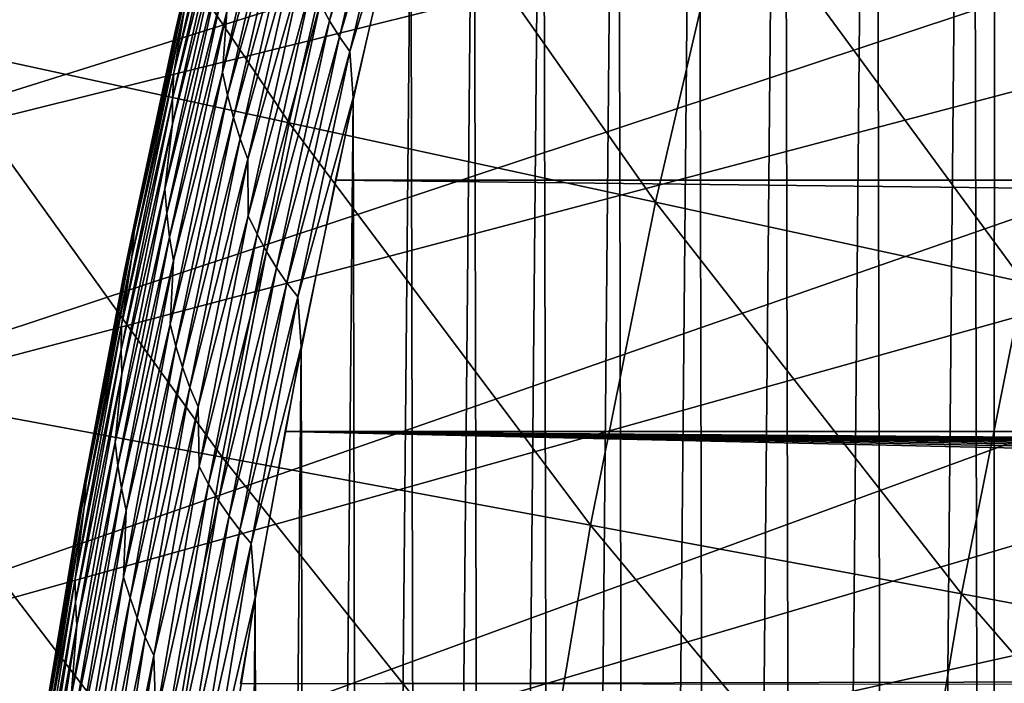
# Model space of a CAD drawing. Header units: millimetres. Extents: x -50 to 50, y -50 to 50.
# Tile 78 of 256: x -29.4 to -26.8, y 4.7 to 6.5. Entities that reach past the tile are written whole.
import ezdxf

# ---------------------------------------------------------------- set-up
doc = ezdxf.new("R2010")
doc.units = ezdxf.units.MM
doc.header["$LTSCALE"] = 65.185185
for name, color, linetype in [('1', 7, 'CONTINUOUS'), ('2', 7, 'CONTINUOUS'), ('26', 7, 'CONTINUOUS'), ('36', 7, 'CONTINUOUS'), ('39', 7, 'CONTINUOUS'), ('46', 7, 'CONTINUOUS')]:
    doc.layers.add(name, color=color, linetype=linetype)

msp = doc.modelspace()

# ---------------------------------------------------------------- linework, layer by layer
at = {"layer": '1', "color": 7, "linetype": 'Continuous', "true_color": 0xf5f5f5}
for points in [[(-28.4617, 6.7451), (28.6109, 6.0809), (-28.6109, 6.0809), (-28.4617, 6.7451)], [(28.4617, 6.7451), (28.6109, 6.0809), (-28.4617, 6.7451), (28.4617, 6.7451)], [(-28.6109, 6.0809), (28.7447, 5.4135), (-28.7447, 5.4135), (-28.6109, 6.0809)], [(28.6109, 6.0809), (28.7447, 5.4135), (-28.6109, 6.0809), (28.6109, 6.0809)], [(-28.8629, 4.7432), (-28.7447, 5.4135), (-1.9617, 4.805), (-28.8629, 4.7432)], [(-0.1059, 5.1889), (-28.7447, 5.4135), (0.1059, 5.1889), (-0.1059, 5.1889)], [(-0.3174, 5.1803), (-28.7447, 5.4135), (-0.1059, 5.1889), (-0.3174, 5.1803)], [(-0.5285, 5.163), (-28.7447, 5.4135), (-0.3174, 5.1803), (-0.5285, 5.163)], [(-0.7386, 5.1372), (-28.7447, 5.4135), (-0.5285, 5.163), (-0.7386, 5.1372)], [(-0.9475, 5.1028), (-28.7447, 5.4135), (-0.7386, 5.1372), (-0.9475, 5.1028)], [(-1.1549, 5.0599), (-28.7447, 5.4135), (-0.9475, 5.1028), (-1.1549, 5.0599)], [(-1.3603, 5.0086), (-28.7447, 5.4135), (-1.1549, 5.0599), (-1.3603, 5.0086)], [(-1.5635, 4.9489), (-28.7447, 5.4135), (-1.3603, 5.0086), (-1.5635, 4.9489)], [(-1.764, 4.881), (-28.7447, 5.4135), (-1.5635, 4.9489), (-1.764, 4.881)], [(-1.9617, 4.805), (-28.7447, 5.4135), (-1.764, 4.881), (-1.9617, 4.805)], [(-28.7447, 5.4135), (28.7447, 5.4135), (0.1059, 5.1889), (-28.7447, 5.4135)], [(-2.156, 4.721), (-28.8629, 4.7432), (-1.9617, 4.805), (-2.156, 4.721)]]:
    msp.add_3dface(points, dxfattribs=at)
at = {"layer": '2', "color": 7, "linetype": 'Continuous', "true_color": 0xf5f5f5}
for points in [[(-27.1294, -10.9342, 4.3), (-26.9217, 11.436, 4.3), (-27.1785, 10.8117, 4.3), (-27.1294, -10.9342, 4.3)], [(-26.8698, -11.5574, 4.3), (-26.9217, 11.436, 4.3), (-27.1294, -10.9342, 4.3), (-26.8698, -11.5574, 4.3)], [(-26.8568, 11.2748, 4.3), (-26.9217, 11.436, 4.3), (-26.8698, -11.5574, 4.3), (-26.8568, 11.2748, 4.3)], [(-26.5959, -12.1746, 4.3), (-26.8568, 11.2748, 4.3), (-26.8698, -11.5574, 4.3), (-26.5959, -12.1746, 4.3)], [(-26.7849, 11.1167, 4.3), (-26.8568, 11.2748, 4.3), (-26.5959, -12.1746, 4.3), (-26.7849, 11.1167, 4.3)], [(-27.4207, 10.1819, 4.3), (-27.3746, -10.3051, 4.3), (-27.1785, 10.8117, 4.3), (-27.4207, 10.1819, 4.3)], [(-27.3746, -10.3051, 4.3), (-27.1294, -10.9342, 4.3), (-27.1785, 10.8117, 4.3), (-27.3746, -10.3051, 4.3)], [(-27.6483, 9.5463, 4.3), (-27.6051, -9.6706, 4.3), (-27.4207, 10.1819, 4.3), (-27.6483, 9.5463, 4.3)], [(-27.6051, -9.6706, 4.3), (-27.3746, -10.3051, 4.3), (-27.4207, 10.1819, 4.3), (-27.6051, -9.6706, 4.3)], [(-27.8613, 8.9055, 4.3), (-27.821, -9.0307, 4.3), (-27.6483, 9.5463, 4.3), (-27.8613, 8.9055, 4.3)], [(-27.821, -9.0307, 4.3), (-27.6051, -9.6706, 4.3), (-27.6483, 9.5463, 4.3), (-27.821, -9.0307, 4.3)], [(-28.0595, 8.2601, 4.3), (-28.022, -8.3863, 4.3), (-27.8613, 8.9055, 4.3), (-28.0595, 8.2601, 4.3)], [(-28.022, -8.3863, 4.3), (-27.821, -9.0307, 4.3), (-27.8613, 8.9055, 4.3), (-28.022, -8.3863, 4.3)], [(-28.2426, 7.6102, 4.3), (-28.2081, -7.7372, 4.3), (-28.0595, 8.2601, 4.3), (-28.2426, 7.6102, 4.3)], [(-28.2081, -7.7372, 4.3), (-28.022, -8.3863, 4.3), (-28.0595, 8.2601, 4.3), (-28.2081, -7.7372, 4.3)], [(-28.4108, 6.9564, 4.3), (-28.3792, -7.0841, 4.3), (-28.2426, 7.6102, 4.3), (-28.4108, 6.9564, 4.3)], [(-28.3792, -7.0841, 4.3), (-28.2081, -7.7372, 4.3), (-28.2426, 7.6102, 4.3), (-28.3792, -7.0841, 4.3)], [(-28.5638, 6.2987, 4.3), (-28.5351, -6.4271, 4.3), (-28.4108, 6.9564, 4.3), (-28.5638, 6.2987, 4.3)], [(-28.5351, -6.4271, 4.3), (-28.3792, -7.0841, 4.3), (-28.4108, 6.9564, 4.3), (-28.5351, -6.4271, 4.3)], [(-28.7015, 5.6378, 4.3), (-28.6759, -5.7669, 4.3), (-28.5638, 6.2987, 4.3), (-28.7015, 5.6378, 4.3)], [(-28.6759, -5.7669, 4.3), (-28.5351, -6.4271, 4.3), (-28.5638, 6.2987, 4.3), (-28.6759, -5.7669, 4.3)], [(-28.824, 4.9738, 4.3), (-28.8013, -5.1034, 4.3), (-28.7015, 5.6378, 4.3), (-28.824, 4.9738, 4.3)], [(-28.8013, -5.1034, 4.3), (-28.6759, -5.7669, 4.3), (-28.7015, 5.6378, 4.3), (-28.8013, -5.1034, 4.3)], [(-28.9311, 4.3072, 4.3), (-28.9115, -4.4374, 4.3), (-28.824, 4.9738, 4.3), (-28.9311, 4.3072, 4.3)], [(-28.9115, -4.4374, 4.3), (-28.8013, -5.1034, 4.3), (-28.824, 4.9738, 4.3), (-28.9115, -4.4374, 4.3)]]:
    msp.add_3dface(points, dxfattribs=at)
at = {"layer": '26', "color": 7, "linetype": 'Continuous', "true_color": 0xf5f5f5}
for points in [[(-28.6261, 6.5037, 4.2887), (-28.4701, 7.156, 4.2887), (-28.6513, 6.5491, 4.2799), (-28.6261, 6.5037, 4.2887)], [(-28.6261, 6.5037, 4.2887), (-28.4451, 7.1111, 4.295), (-28.4701, 7.156, 4.2887), (-28.6261, 6.5037, 4.2887)], [(-29.0377, 6.4711, 3.8), (-28.9899, 6.6764, 3.8357), (-28.8894, 7.104, 3.8), (-29.0377, 6.4711, 3.8)], [(-28.5998, 6.461, 4.295), (-28.4451, 7.1111, 4.295), (-28.6261, 6.5037, 4.2887), (-28.5998, 6.461, 4.295)], [(-28.5998, 6.461, 4.295), (-28.4187, 7.0699, 4.2988), (-28.4451, 7.1111, 4.295), (-28.5998, 6.461, 4.295)], [(-28.5722, 6.4218, 4.2988), (-28.4187, 7.0699, 4.2988), (-28.5998, 6.461, 4.295), (-28.5722, 6.4218, 4.2988)], [(-28.5722, 6.4218, 4.2988), (-28.4108, 6.9564, 4.3), (-28.4187, 7.0699, 4.2988), (-28.5722, 6.4218, 4.2988)], [(-29.0402, 6.3657, 3.941), (-28.8915, 6.9617, 3.9749), (-28.8859, 7.0327, 3.941), (-29.0402, 6.3657, 3.941)], [(-29.0402, 6.3657, 3.941), (-28.8859, 7.0327, 3.941), (-29.0107, 6.539, 3.9064), (-29.0402, 6.3657, 3.941)], [(-28.9105, 6.3671, 4.1538), (-28.7559, 7.0324, 4.1538), (-28.8997, 6.5273, 4.1277), (-28.9105, 6.3671, 4.1538)], [(-28.9105, 6.3671, 4.1538), (-28.7445, 6.9684, 4.1781), (-28.7559, 7.0324, 4.1538), (-28.9105, 6.3671, 4.1538)], [(-29.0435, 6.2977, 3.9749), (-28.8915, 6.9617, 3.9749), (-29.0402, 6.3657, 3.941), (-29.0435, 6.2977, 3.9749)], [(-29.0435, 6.2977, 3.9749), (-28.8943, 6.8915, 4.0079), (-28.8915, 6.9617, 3.9749), (-29.0435, 6.2977, 3.9749)], [(-28.8971, 6.306, 4.1781), (-28.7445, 6.9684, 4.1781), (-28.9105, 6.3671, 4.1538), (-28.8971, 6.306, 4.1781)], [(-28.8971, 6.306, 4.1781), (-28.7308, 6.9068, 4.2005), (-28.7445, 6.9684, 4.1781), (-28.8971, 6.306, 4.1781)], [(-28.5638, 6.2987, 4.3), (-28.4108, 6.9564, 4.3), (-28.5722, 6.4218, 4.2988), (-28.5638, 6.2987, 4.3)], [(-28.8814, 6.2472, 4.2005), (-28.7308, 6.9068, 4.2005), (-28.8971, 6.306, 4.1781), (-28.8814, 6.2472, 4.2005)], [(-28.8814, 6.2472, 4.2005), (-28.7148, 6.8473, 4.2209), (-28.7308, 6.9068, 4.2005), (-28.8814, 6.2472, 4.2005)], [(-29.044, 6.2304, 4.0079), (-28.8943, 6.8915, 4.0079), (-29.0435, 6.2977, 3.9749), (-29.044, 6.2304, 4.0079)], [(-29.044, 6.2304, 4.0079), (-28.9166, 6.7268, 4.0398), (-28.8943, 6.8915, 4.0079), (-29.044, 6.2304, 4.0079)], [(-28.8636, 6.1904, 4.2209), (-28.7148, 6.8473, 4.2209), (-28.8814, 6.2472, 4.2005), (-28.8636, 6.1904, 4.2209)], [(-28.8636, 6.1904, 4.2209), (-28.6968, 6.7901, 4.2391), (-28.7148, 6.8473, 4.2209), (-28.8636, 6.1904, 4.2209)], [(-28.8438, 6.1359, 4.2391), (-28.6968, 6.7901, 4.2391), (-28.8636, 6.1904, 4.2209), (-28.8438, 6.1359, 4.2391)], [(-28.8438, 6.1359, 4.2391), (-28.697, 6.6491, 4.255), (-28.6968, 6.7901, 4.2391), (-28.8438, 6.1359, 4.2391)], [(-29.0642, 6.0576, 4.0398), (-28.9166, 6.7268, 4.0398), (-29.044, 6.2304, 4.0079), (-29.0642, 6.0576, 4.0398)], [(-29.0642, 6.0576, 4.0398), (-28.9136, 6.6589, 4.0705), (-28.9166, 6.7268, 4.0398), (-29.0642, 6.0576, 4.0398)], [(-29.1356, 6.0084, 3.8357), (-29.0017, 6.6078, 3.8712), (-28.9899, 6.6764, 3.8357), (-29.1356, 6.0084, 3.8357)], [(-29.1356, 6.0084, 3.8357), (-28.9899, 6.6764, 3.8357), (-29.0377, 6.4711, 3.8), (-29.1356, 6.0084, 3.8357)], [(-29.059, 5.9927, 4.0705), (-28.9136, 6.6589, 4.0705), (-29.0642, 6.0576, 4.0398), (-29.059, 5.9927, 4.0705)], [(-29.059, 5.9927, 4.0705), (-28.9079, 6.5924, 4.0999), (-28.9136, 6.6589, 4.0705), (-29.059, 5.9927, 4.0705)], [(-28.8426, 5.9862, 4.255), (-28.697, 6.6491, 4.255), (-28.8438, 6.1359, 4.2391), (-28.8426, 5.9862, 4.255)], [(-28.8426, 5.9862, 4.255), (-28.675, 6.5978, 4.2687), (-28.697, 6.6491, 4.255), (-28.8426, 5.9862, 4.255)], [(-29.1452, 5.9427, 3.8712), (-29.0107, 6.539, 3.9064), (-29.0017, 6.6078, 3.8712), (-29.1452, 5.9427, 3.8712)], [(-29.1452, 5.9427, 3.8712), (-29.0017, 6.6078, 3.8712), (-29.1356, 6.0084, 3.8357), (-29.1452, 5.9427, 3.8712)], [(-28.8189, 5.9373, 4.2687), (-28.675, 6.5978, 4.2687), (-28.8426, 5.9862, 4.255), (-28.8189, 5.9373, 4.2687)], [(-28.8189, 5.9373, 4.2687), (-28.6513, 6.5491, 4.2799), (-28.675, 6.5978, 4.2687), (-28.8189, 5.9373, 4.2687)], [(-29.0512, 5.9292, 4.0999), (-28.9079, 6.5924, 4.0999), (-29.059, 5.9927, 4.0705), (-29.0512, 5.9292, 4.0999)], [(-29.0512, 5.9292, 4.0999), (-28.8997, 6.5273, 4.1277), (-28.9079, 6.5924, 4.0999), (-29.0512, 5.9292, 4.0999)], [(-28.7938, 5.8911, 4.2799), (-28.6513, 6.5491, 4.2799), (-28.8189, 5.9373, 4.2687), (-28.7938, 5.8911, 4.2799)], [(-28.7938, 5.8911, 4.2799), (-28.6261, 6.5037, 4.2887), (-28.6513, 6.5491, 4.2799), (-28.7938, 5.8911, 4.2799)], [(-29.1521, 5.8767, 3.9064), (-29.0107, 6.539, 3.9064), (-29.1452, 5.9427, 3.8712), (-29.1521, 5.8767, 3.9064)], [(-29.1521, 5.8767, 3.9064), (-29.0402, 6.3657, 3.941), (-29.0107, 6.539, 3.9064), (-29.1521, 5.8767, 3.9064)], [(-29.0409, 5.8671, 4.1277), (-28.8997, 6.5273, 4.1277), (-29.0512, 5.9292, 4.0999), (-29.0409, 5.8671, 4.1277)], [(-29.0409, 5.8671, 4.1277), (-28.9105, 6.3671, 4.1538), (-28.8997, 6.5273, 4.1277), (-29.0409, 5.8671, 4.1277)], [(-28.7673, 5.848, 4.2887), (-28.6261, 6.5037, 4.2887), (-28.7938, 5.8911, 4.2799), (-28.7673, 5.848, 4.2887)], [(-28.7673, 5.848, 4.2887), (-28.5998, 6.461, 4.295), (-28.6261, 6.5037, 4.2887), (-28.7673, 5.848, 4.2887)], [(-29.1721, 5.8351, 3.8), (-29.1356, 6.0084, 3.8357), (-29.0377, 6.4711, 3.8), (-29.1721, 5.8351, 3.8)], [(-28.7396, 5.8075, 4.295), (-28.5998, 6.461, 4.295), (-28.7673, 5.848, 4.2887), (-28.7396, 5.8075, 4.295)], [(-28.7396, 5.8075, 4.295), (-28.5722, 6.4218, 4.2988), (-28.5998, 6.461, 4.295), (-28.7396, 5.8075, 4.295)], [(-28.7108, 5.7704, 4.2988), (-28.5722, 6.4218, 4.2988), (-28.7396, 5.8075, 4.295), (-28.7108, 5.7704, 4.2988)], [(-28.7108, 5.7704, 4.2988), (-28.5638, 6.2987, 4.3), (-28.5722, 6.4218, 4.2988), (-28.7108, 5.7704, 4.2988)], [(-29.1791, 5.6954, 3.941), (-29.0435, 6.2977, 3.9749), (-29.0402, 6.3657, 3.941), (-29.1791, 5.6954, 3.941)], [(-29.1791, 5.6954, 3.941), (-29.0402, 6.3657, 3.941), (-29.1521, 5.8767, 3.9064), (-29.1791, 5.6954, 3.941)], [(-29.0497, 5.6985, 4.1538), (-28.9105, 6.3671, 4.1538), (-29.0409, 5.8671, 4.1277), (-29.0497, 5.6985, 4.1538)], [(-29.0497, 5.6985, 4.1538), (-28.8971, 6.306, 4.1781), (-28.9105, 6.3671, 4.1538), (-29.0497, 5.6985, 4.1538)], [(-29.0344, 5.6402, 4.1781), (-28.8971, 6.306, 4.1781), (-29.0497, 5.6985, 4.1538), (-29.0344, 5.6402, 4.1781)], [(-29.0344, 5.6402, 4.1781), (-28.8814, 6.2472, 4.2005), (-28.8971, 6.306, 4.1781), (-29.0344, 5.6402, 4.1781)], [(-29.1802, 5.6304, 3.9749), (-29.0435, 6.2977, 3.9749), (-29.1791, 5.6954, 3.941), (-29.1802, 5.6304, 3.9749)], [(-29.1802, 5.6304, 3.9749), (-29.044, 6.2304, 4.0079), (-29.0435, 6.2977, 3.9749), (-29.1802, 5.6304, 3.9749)], [(-28.7015, 5.6378, 4.3), (-28.5638, 6.2987, 4.3), (-28.7108, 5.7704, 4.2988), (-28.7015, 5.6378, 4.3)], [(-29.1786, 5.5661, 4.0079), (-29.044, 6.2304, 4.0079), (-29.1802, 5.6304, 3.9749), (-29.1786, 5.5661, 4.0079)], [(-29.1786, 5.5661, 4.0079), (-29.0642, 6.0576, 4.0398), (-29.044, 6.2304, 4.0079), (-29.1786, 5.5661, 4.0079)], [(-29.0168, 5.5843, 4.2005), (-28.8814, 6.2472, 4.2005), (-29.0344, 5.6402, 4.1781), (-29.0168, 5.5843, 4.2005)], [(-29.0168, 5.5843, 4.2005), (-28.8636, 6.1904, 4.2209), (-28.8814, 6.2472, 4.2005), (-29.0168, 5.5843, 4.2005)], [(-28.9973, 5.5304, 4.2209), (-28.8636, 6.1904, 4.2209), (-29.0168, 5.5843, 4.2005), (-28.9973, 5.5304, 4.2209)], [(-28.9973, 5.5304, 4.2209), (-28.8438, 6.1359, 4.2391), (-28.8636, 6.1904, 4.2209), (-28.9973, 5.5304, 4.2209)], [(-28.9758, 5.4785, 4.2391), (-28.8438, 6.1359, 4.2391), (-28.9973, 5.5304, 4.2209), (-28.9758, 5.4785, 4.2391)], [(-28.9758, 5.4785, 4.2391), (-28.8426, 5.9862, 4.255), (-28.8438, 6.1359, 4.2391), (-28.9758, 5.4785, 4.2391)], [(-29.1963, 5.3851, 4.0398), (-29.0642, 6.0576, 4.0398), (-29.1786, 5.5661, 4.0079), (-29.1963, 5.3851, 4.0398)], [(-29.1963, 5.3851, 4.0398), (-29.059, 5.9927, 4.0705), (-29.0642, 6.0576, 4.0398), (-29.1963, 5.3851, 4.0398)], [(-29.266, 5.3372, 3.8357), (-29.1452, 5.9427, 3.8712), (-29.1356, 6.0084, 3.8357), (-29.266, 5.3372, 3.8357)], [(-29.266, 5.3372, 3.8357), (-29.1356, 6.0084, 3.8357), (-29.1721, 5.8351, 3.8), (-29.266, 5.3372, 3.8357)], [(-29.189, 5.3233, 4.0705), (-29.059, 5.9927, 4.0705), (-29.1963, 5.3851, 4.0398), (-29.189, 5.3233, 4.0705)], [(-29.189, 5.3233, 4.0705), (-29.0512, 5.9292, 4.0999), (-29.059, 5.9927, 4.0705), (-29.189, 5.3233, 4.0705)], [(-28.9728, 5.32, 4.255), (-28.8426, 5.9862, 4.255), (-28.9758, 5.4785, 4.2391), (-28.9728, 5.32, 4.255)], [(-28.9728, 5.32, 4.255), (-28.8189, 5.9373, 4.2687), (-28.8426, 5.9862, 4.255), (-28.9728, 5.32, 4.255)], [(-29.2735, 5.2744, 3.8712), (-29.1521, 5.8767, 3.9064), (-29.1452, 5.9427, 3.8712), (-29.2735, 5.2744, 3.8712)], [(-29.2735, 5.2744, 3.8712), (-29.1452, 5.9427, 3.8712), (-29.266, 5.3372, 3.8357), (-29.2735, 5.2744, 3.8712)], [(-29.1793, 5.2628, 4.0999), (-29.0512, 5.9292, 4.0999), (-29.189, 5.3233, 4.0705), (-29.1793, 5.2628, 4.0999)], [(-29.1793, 5.2628, 4.0999), (-29.0409, 5.8671, 4.1277), (-29.0512, 5.9292, 4.0999), (-29.1793, 5.2628, 4.0999)], [(-28.9477, 5.2738, 4.2687), (-28.8189, 5.9373, 4.2687), (-28.9728, 5.32, 4.255), (-28.9477, 5.2738, 4.2687)], [(-28.9477, 5.2738, 4.2687), (-28.7938, 5.8911, 4.2799), (-28.8189, 5.9373, 4.2687), (-28.9477, 5.2738, 4.2687)], [(-28.9212, 5.23, 4.2799), (-28.7938, 5.8911, 4.2799), (-28.9477, 5.2738, 4.2687), (-28.9212, 5.23, 4.2799)], [(-28.9212, 5.23, 4.2799), (-28.7673, 5.848, 4.2887), (-28.7938, 5.8911, 4.2799), (-28.9212, 5.23, 4.2799)], [(-29.2784, 5.2114, 3.9064), (-29.1521, 5.8767, 3.9064), (-29.2735, 5.2744, 3.8712), (-29.2784, 5.2114, 3.9064)], [(-29.2784, 5.2114, 3.9064), (-29.1791, 5.6954, 3.941), (-29.1521, 5.8767, 3.9064), (-29.2784, 5.2114, 3.9064)], [(-29.1671, 5.2037, 4.1277), (-29.0409, 5.8671, 4.1277), (-29.1793, 5.2628, 4.0999), (-29.1671, 5.2037, 4.1277)], [(-29.1671, 5.2037, 4.1277), (-29.0497, 5.6985, 4.1538), (-29.0409, 5.8671, 4.1277), (-29.1671, 5.2037, 4.1277)], [(-29.2927, 5.1964, 3.8), (-29.266, 5.3372, 3.8357), (-29.1721, 5.8351, 3.8), (-29.2927, 5.1964, 3.8)], [(-28.8934, 5.1893, 4.2887), (-28.7673, 5.848, 4.2887), (-28.9212, 5.23, 4.2799), (-28.8934, 5.1893, 4.2887)], [(-28.8934, 5.1893, 4.2887), (-28.7396, 5.8075, 4.295), (-28.7673, 5.848, 4.2887), (-28.8934, 5.1893, 4.2887)], [(-28.8645, 5.151, 4.295), (-28.7396, 5.8075, 4.295), (-28.8934, 5.1893, 4.2887), (-28.8645, 5.151, 4.295)], [(-28.8645, 5.151, 4.295), (-28.7108, 5.7704, 4.2988), (-28.7396, 5.8075, 4.295), (-28.8645, 5.151, 4.295)], [(-28.8346, 5.1161, 4.2988), (-28.7108, 5.7704, 4.2988), (-28.8645, 5.151, 4.295), (-28.8346, 5.1161, 4.2988)], [(-28.8346, 5.1161, 4.2988), (-28.7015, 5.6378, 4.3), (-28.7108, 5.7704, 4.2988), (-28.8346, 5.1161, 4.2988)], [(-29.3025, 5.022, 3.941), (-29.1802, 5.6304, 3.9749), (-29.1791, 5.6954, 3.941), (-29.3025, 5.022, 3.941)], [(-29.3025, 5.022, 3.941), (-29.1791, 5.6954, 3.941), (-29.2784, 5.2114, 3.9064), (-29.3025, 5.022, 3.941)], [(-29.1734, 5.0268, 4.1538), (-29.0497, 5.6985, 4.1538), (-29.1671, 5.2037, 4.1277), (-29.1734, 5.0268, 4.1538)], [(-29.1734, 5.0268, 4.1538), (-29.0344, 5.6402, 4.1781), (-29.0497, 5.6985, 4.1538), (-29.1734, 5.0268, 4.1538)], [(-29.3016, 4.9601, 3.9749), (-29.1802, 5.6304, 3.9749), (-29.3025, 5.022, 3.941), (-29.3016, 4.9601, 3.9749)], [(-29.3016, 4.9601, 3.9749), (-29.1786, 5.5661, 4.0079), (-29.1802, 5.6304, 3.9749), (-29.3016, 4.9601, 3.9749)], [(-29.1563, 4.9715, 4.1781), (-29.0344, 5.6402, 4.1781), (-29.1734, 5.0268, 4.1538), (-29.1563, 4.9715, 4.1781)], [(-29.1563, 4.9715, 4.1781), (-29.0168, 5.5843, 4.2005), (-29.0344, 5.6402, 4.1781), (-29.1563, 4.9715, 4.1781)], [(-28.824, 4.9738, 4.3), (-28.7015, 5.6378, 4.3), (-28.8346, 5.1161, 4.2988), (-28.824, 4.9738, 4.3)], [(-29.1371, 4.9185, 4.2005), (-29.0168, 5.5843, 4.2005), (-29.1563, 4.9715, 4.1781), (-29.1371, 4.9185, 4.2005)], [(-29.1371, 4.9185, 4.2005), (-28.9973, 5.5304, 4.2209), (-29.0168, 5.5843, 4.2005), (-29.1371, 4.9185, 4.2005)], [(-29.298, 4.8989, 4.0079), (-29.1786, 5.5661, 4.0079), (-29.3016, 4.9601, 3.9749), (-29.298, 4.8989, 4.0079)], [(-29.298, 4.8989, 4.0079), (-29.1963, 5.3851, 4.0398), (-29.1786, 5.5661, 4.0079), (-29.298, 4.8989, 4.0079)], [(-29.1159, 4.8674, 4.2209), (-28.9973, 5.5304, 4.2209), (-29.1371, 4.9185, 4.2005), (-29.1159, 4.8674, 4.2209)], [(-29.1159, 4.8674, 4.2209), (-28.9758, 5.4785, 4.2391), (-28.9973, 5.5304, 4.2209), (-29.1159, 4.8674, 4.2209)], [(-29.0929, 4.8183, 4.2391), (-28.9758, 5.4785, 4.2391), (-29.1159, 4.8674, 4.2209), (-29.0929, 4.8183, 4.2391)], [(-29.0929, 4.8183, 4.2391), (-28.9728, 5.32, 4.255), (-28.9758, 5.4785, 4.2391), (-29.0929, 4.8183, 4.2391)], [(-29.3128, 4.7098, 4.0398), (-29.1963, 5.3851, 4.0398), (-29.298, 4.8989, 4.0079), (-29.3128, 4.7098, 4.0398)], [(-29.3128, 4.7098, 4.0398), (-29.189, 5.3233, 4.0705), (-29.1963, 5.3851, 4.0398), (-29.3128, 4.7098, 4.0398)], [(-29.381, 4.6632, 3.8357), (-29.2735, 5.2744, 3.8712), (-29.266, 5.3372, 3.8357), (-29.381, 4.6632, 3.8357)], [(-29.381, 4.6632, 3.8357), (-29.266, 5.3372, 3.8357), (-29.2927, 5.1964, 3.8), (-29.381, 4.6632, 3.8357)], [(-29.3037, 4.6511, 4.0705), (-29.189, 5.3233, 4.0705), (-29.3128, 4.7098, 4.0398), (-29.3037, 4.6511, 4.0705)], [(-29.3037, 4.6511, 4.0705), (-29.1793, 5.2628, 4.0999), (-29.189, 5.3233, 4.0705), (-29.3037, 4.6511, 4.0705)], [(-29.0877, 4.6511, 4.255), (-28.9728, 5.32, 4.255), (-29.0929, 4.8183, 4.2391), (-29.0877, 4.6511, 4.255)], [(-29.0877, 4.6511, 4.255), (-28.9477, 5.2738, 4.2687), (-28.9728, 5.32, 4.255), (-29.0877, 4.6511, 4.255)], [(-29.3865, 4.6034, 3.8712), (-29.2784, 5.2114, 3.9064), (-29.2735, 5.2744, 3.8712), (-29.3865, 4.6034, 3.8712)], [(-29.3865, 4.6034, 3.8712), (-29.2735, 5.2744, 3.8712), (-29.381, 4.6632, 3.8357), (-29.3865, 4.6034, 3.8712)], [(-29.2921, 4.5937, 4.0999), (-29.1793, 5.2628, 4.0999), (-29.3037, 4.6511, 4.0705), (-29.2921, 4.5937, 4.0999)], [(-29.2921, 4.5937, 4.0999), (-29.1671, 5.2037, 4.1277), (-29.1793, 5.2628, 4.0999), (-29.2921, 4.5937, 4.0999)], [(-29.0612, 4.6074, 4.2687), (-28.9477, 5.2738, 4.2687), (-29.0877, 4.6511, 4.255), (-29.0612, 4.6074, 4.2687)], [(-29.0612, 4.6074, 4.2687), (-28.9212, 5.23, 4.2799), (-28.9477, 5.2738, 4.2687), (-29.0612, 4.6074, 4.2687)], [(-29.3894, 4.5434, 3.9064), (-29.2784, 5.2114, 3.9064), (-29.3865, 4.6034, 3.8712), (-29.3894, 4.5434, 3.9064)], [(-29.3894, 4.5434, 3.9064), (-29.3025, 5.022, 3.941), (-29.2784, 5.2114, 3.9064), (-29.3894, 4.5434, 3.9064)], [(-29.0334, 4.5662, 4.2799), (-28.9212, 5.23, 4.2799), (-29.0612, 4.6074, 4.2687), (-29.0334, 4.5662, 4.2799)], [(-29.0334, 4.5662, 4.2799), (-28.8934, 5.1893, 4.2887), (-28.9212, 5.23, 4.2799), (-29.0334, 4.5662, 4.2799)], [(-29.3992, 4.5552, 3.8), (-29.381, 4.6632, 3.8357), (-29.2927, 5.1964, 3.8), (-29.3992, 4.5552, 3.8)], [(-29.2781, 4.5377, 4.1277), (-29.1671, 5.2037, 4.1277), (-29.2921, 4.5937, 4.0999), (-29.2781, 4.5377, 4.1277)], [(-29.2781, 4.5377, 4.1277), (-29.1734, 5.0268, 4.1538), (-29.1671, 5.2037, 4.1277), (-29.2781, 4.5377, 4.1277)], [(-29.0044, 4.5278, 4.2887), (-28.8934, 5.1893, 4.2887), (-29.0334, 4.5662, 4.2799), (-29.0044, 4.5278, 4.2887)], [(-29.0044, 4.5278, 4.2887), (-28.8645, 5.151, 4.295), (-28.8934, 5.1893, 4.2887), (-29.0044, 4.5278, 4.2887)], [(-28.9744, 4.4918, 4.295), (-28.8645, 5.151, 4.295), (-29.0044, 4.5278, 4.2887), (-28.9744, 4.4918, 4.295)], [(-28.9744, 4.4918, 4.295), (-28.8346, 5.1161, 4.2988), (-28.8645, 5.151, 4.295), (-28.9744, 4.4918, 4.295)], [(-28.9435, 4.459, 4.2988), (-28.8346, 5.1161, 4.2988), (-28.9744, 4.4918, 4.295), (-28.9435, 4.459, 4.2988)], [(-28.9435, 4.459, 4.2988), (-28.824, 4.9738, 4.3), (-28.8346, 5.1161, 4.2988), (-28.9435, 4.459, 4.2988)], [(-29.2816, 4.3525, 4.1538), (-29.1734, 5.0268, 4.1538), (-29.2781, 4.5377, 4.1277), (-29.2816, 4.3525, 4.1538)], [(-29.2816, 4.3525, 4.1538), (-29.1563, 4.9715, 4.1781), (-29.1734, 5.0268, 4.1538), (-29.2816, 4.3525, 4.1538)], [(-29.4103, 4.346, 3.941), (-29.3016, 4.9601, 3.9749), (-29.3025, 5.022, 3.941), (-29.4103, 4.346, 3.941)], [(-29.4103, 4.346, 3.941), (-29.3025, 5.022, 3.941), (-29.3894, 4.5434, 3.9064), (-29.4103, 4.346, 3.941)], [(-29.2629, 4.3002, 4.1781), (-29.1563, 4.9715, 4.1781), (-29.2816, 4.3525, 4.1538), (-29.2629, 4.3002, 4.1781)], [(-29.2629, 4.3002, 4.1781), (-29.1371, 4.9185, 4.2005), (-29.1563, 4.9715, 4.1781), (-29.2629, 4.3002, 4.1781)], [(-28.9311, 4.3072, 4.3), (-28.824, 4.9738, 4.3), (-28.9435, 4.459, 4.2988), (-28.9311, 4.3072, 4.3)], [(-29.4076, 4.2873, 3.9749), (-29.3016, 4.9601, 3.9749), (-29.4103, 4.346, 3.941), (-29.4076, 4.2873, 3.9749)], [(-29.4076, 4.2873, 3.9749), (-29.298, 4.8989, 4.0079), (-29.3016, 4.9601, 3.9749), (-29.4076, 4.2873, 3.9749)], [(-29.242, 4.2501, 4.2005), (-29.1371, 4.9185, 4.2005), (-29.2629, 4.3002, 4.1781), (-29.242, 4.2501, 4.2005)], [(-29.242, 4.2501, 4.2005), (-29.1159, 4.8674, 4.2209), (-29.1371, 4.9185, 4.2005), (-29.242, 4.2501, 4.2005)], [(-29.4021, 4.2292, 4.0079), (-29.298, 4.8989, 4.0079), (-29.4076, 4.2873, 3.9749), (-29.4021, 4.2292, 4.0079)], [(-29.4021, 4.2292, 4.0079), (-29.3128, 4.7098, 4.0398), (-29.298, 4.8989, 4.0079), (-29.4021, 4.2292, 4.0079)], [(-29.2193, 4.2019, 4.2209), (-29.1159, 4.8674, 4.2209), (-29.242, 4.2501, 4.2005), (-29.2193, 4.2019, 4.2209)], [(-29.2193, 4.2019, 4.2209), (-29.0929, 4.8183, 4.2391), (-29.1159, 4.8674, 4.2209), (-29.2193, 4.2019, 4.2209)], [(-29.1949, 4.1556, 4.2391), (-29.0929, 4.8183, 4.2391), (-29.2193, 4.2019, 4.2209), (-29.1949, 4.1556, 4.2391)], [(-29.1949, 4.1556, 4.2391), (-29.0877, 4.6511, 4.255), (-29.0929, 4.8183, 4.2391), (-29.1949, 4.1556, 4.2391)]]:
    msp.add_3dface(points, dxfattribs=at)
at = {"layer": '36', "color": 15, "linetype": 'Continuous', "true_color": 0xaf503c}
for points in [[(-29.7013, 6.4428, -11.1346), (-29.4889, 7.3543, -11.1346), (-28.7338, 6.233, -11.5629), (-29.7013, 6.4428, -11.1346)], [(-28.7338, 6.233, -11.5629), (-29.4889, 7.3543, -11.1346), (-28.5283, 7.1148, -11.5629), (-28.7338, 6.233, -11.5629)], [(-28.7338, 6.233, -11.5629), (-28.5283, 7.1148, -11.5629), (-27.7604, 6.0219, -11.977), (-28.7338, 6.233, -11.5629)], [(-27.7604, 6.0219, -11.977), (-28.5283, 7.1148, -11.5629), (-27.5619, 6.8738, -11.977), (-27.7604, 6.0219, -11.977)], [(-27.7604, 6.0219, -11.977), (-27.5619, 6.8738, -11.977), (-26.7813, 5.8096, -12.3767), (-27.7604, 6.0219, -11.977)], [(-26.7813, 5.8096, -12.3767), (-27.5619, 6.8738, -11.977), (-26.5897, 6.6315, -12.3767), (-26.7813, 5.8096, -12.3767)], [(-29.8856, 5.5252, -11.1346), (-29.7013, 6.4428, -11.1346), (-28.9121, 5.3453, -11.5629), (-29.8856, 5.5252, -11.1346)], [(-28.9121, 5.3453, -11.5629), (-29.7013, 6.4428, -11.1346), (-28.7338, 6.233, -11.5629), (-28.9121, 5.3453, -11.5629)], [(-28.9121, 5.3453, -11.5629), (-28.7338, 6.233, -11.5629), (-27.9326, 5.1642, -11.977), (-28.9121, 5.3453, -11.5629)], [(-27.9326, 5.1642, -11.977), (-28.7338, 6.233, -11.5629), (-27.7604, 6.0219, -11.977), (-27.9326, 5.1642, -11.977)], [(-27.9326, 5.1642, -11.977), (-27.7604, 6.0219, -11.977), (-26.9474, 4.9822, -12.3767), (-27.9326, 5.1642, -11.977)], [(-26.9474, 4.9822, -12.3767), (-27.7604, 6.0219, -11.977), (-26.7813, 5.8096, -12.3767), (-26.9474, 4.9822, -12.3767)], [(-26.9474, 4.9822, -12.3767), (-26.7813, 5.8096, -12.3767), (-25.9567, 4.7991, -12.7621), (-26.9474, 4.9822, -12.3767)], [(-30.0415, 4.6023, -11.1346), (-29.8856, 5.5252, -11.1346), (-29.0629, 4.4524, -11.5629), (-30.0415, 4.6023, -11.1346)], [(-29.0629, 4.4524, -11.5629), (-29.8856, 5.5252, -11.1346), (-28.9121, 5.3453, -11.5629), (-29.0629, 4.4524, -11.5629)], [(-29.0629, 4.4524, -11.5629), (-28.9121, 5.3453, -11.5629), (-28.0783, 4.3017, -11.977), (-29.0629, 4.4524, -11.5629)], [(-28.0783, 4.3017, -11.977), (-28.9121, 5.3453, -11.5629), (-27.9326, 5.1642, -11.977), (-28.0783, 4.3017, -11.977)], [(-28.0783, 4.3017, -11.977), (-27.9326, 5.1642, -11.977), (-27.088, 4.15, -12.3767), (-28.0783, 4.3017, -11.977)], [(-27.088, 4.15, -12.3767), (-27.9326, 5.1642, -11.977), (-26.9474, 4.9822, -12.3767), (-27.088, 4.15, -12.3767)], [(-27.088, 4.15, -12.3767), (-26.9474, 4.9822, -12.3767), (-26.0921, 3.9975, -12.7621), (-27.088, 4.15, -12.3767)], [(-26.0921, 3.9975, -12.7621), (-26.9474, 4.9822, -12.3767), (-25.9567, 4.7991, -12.7621), (-26.0921, 3.9975, -12.7621)]]:
    msp.add_3dface(points, dxfattribs=at)
at = {"layer": '39', "color": 15, "linetype": 'Continuous', "true_color": 0xaf503c}
for points in [[(-28.5701, 12.0399, 4.5), (-49.3831, 5.6288, 4.5), (-28.8348, 11.3912, 4.5), (-28.5701, 12.0399, 4.5)], [(-49.2748, 6.5092, 4.5), (-49.3831, 5.6288, 4.5), (-28.5701, 12.0399, 4.5), (-49.2748, 6.5092, 4.5)], [(-28.8348, 11.3912, 4.5), (-49.4757, 4.7464, 4.5), (-29.0848, 10.7367, 4.5), (-28.8348, 11.3912, 4.5)], [(-49.3831, 5.6288, 4.5), (-49.4757, 4.7464, 4.5), (-28.8348, 11.3912, 4.5), (-49.3831, 5.6288, 4.5)], [(-29.0848, 10.7367, 4.5), (-49.4757, 4.7464, 4.5), (-29.32, 10.0768, 4.5), (-29.0848, 10.7367, 4.5)], [(-49.4757, 4.7464, 4.5), (-49.5524, 3.8627, 4.5), (-29.32, 10.0768, 4.5), (-49.4757, 4.7464, 4.5)], [(-29.32, 10.0768, 4.5), (-49.5524, 3.8627, 4.5), (-29.5402, 9.4116, 4.5), (-29.32, 10.0768, 4.5)]]:
    msp.add_3dface(points, dxfattribs=at)
at = {"layer": '46', "color": 15, "linetype": 'Continuous', "true_color": 0xaf503c}
for points in [[(-30.269, 6.7065), (-30.4128, 6.0208), (-22.379, 8.5405), (-30.269, 6.7065)], [(-22.379, 8.5405), (-30.4128, 6.0208), (-22.5915, 7.9614), (-22.379, 8.5405)], [(-30.4128, 6.0208), (-30.541, 5.332), (-22.5915, 7.9614), (-30.4128, 6.0208)], [(-22.5915, 7.9614), (-30.541, 5.332), (-22.7889, 7.3772), (-22.5915, 7.9614)], [(-30.541, 5.332), (-30.6537, 4.6404), (-22.7889, 7.3772), (-30.541, 5.332)], [(-22.7889, 7.3772), (-30.6537, 4.6404), (-22.9712, 6.7881), (-22.7889, 7.3772)], [(-30.6537, 4.6404), (-30.7507, 3.9466), (-22.9712, 6.7881), (-30.6537, 4.6404)], [(-22.9712, 6.7881), (-30.7507, 3.9466), (-23.1383, 6.1944), (-22.9712, 6.7881)], [(-23.1383, 6.1944), (-30.7507, 3.9466), (-23.2901, 5.5967), (-23.1383, 6.1944)], [(-30.7507, 3.9466), (-30.8319, 3.2506), (-23.2901, 5.5967), (-30.7507, 3.9466)], [(-23.2901, 5.5967), (-30.8319, 3.2506), (-23.4264, 4.9951), (-23.2901, 5.5967)], [(-30.8319, 3.2506), (-30.8975, 2.5531), (-23.4264, 4.9951), (-30.8319, 3.2506)], [(-23.4264, 4.9951), (-30.8975, 2.5531), (-23.5472, 4.3904), (-23.4264, 4.9951)]]:
    msp.add_3dface(points, dxfattribs=at)

doc.saveas('drawing.dxf')
